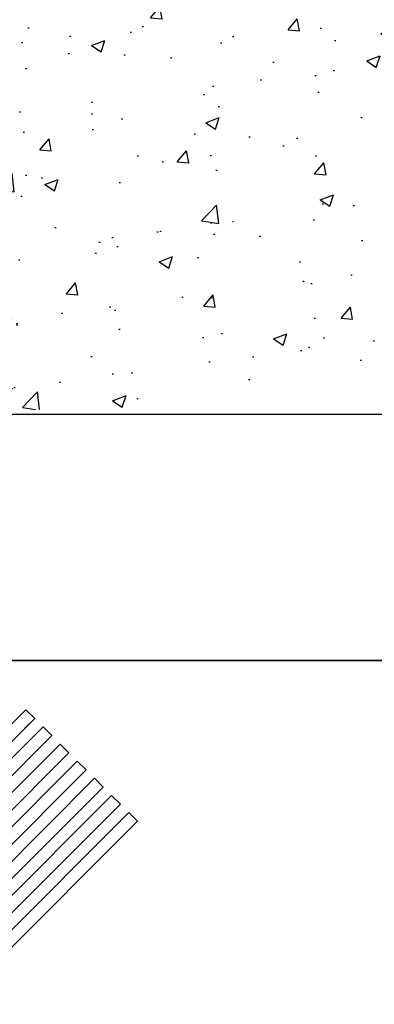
# Model space of a CAD drawing. Extents: x 1152 to 2559, y 156 to 782.
# Tile 96 of 111: x 2081.31 to 2087.49, y 645.56 to 662.68. Entities that reach past the tile are written whole.
import ezdxf

# ---------------------------------------------------------------- set-up
doc = ezdxf.new("R2010")
doc.units = 0
doc.header["$MEASUREMENT"] = 0
for name, color, linetype in [('1', 1, 'CONTINUOUS'), ('CONCRETE-HATCH', 2, 'CONTINUOUS'), ('CONCRETE-ISLAND', 6, 'CONTINUOUS')]:
    doc.layers.add(name, color=color, linetype=linetype)
doc.layers.add('FREEZE-LINES', color=8, linetype='CONTINUOUS', plot=False)

msp = doc.modelspace()

# ---------------------------------------------------------------- hatches: boundary and pattern name
at = {"layer": 'CONCRETE-HATCH', "linetype": 'Continuous'}
h = msp.add_hatch(dxfattribs=at)
h.set_pattern_fill('AR-CONC', color=256, scale=0.3333, style=0)
h.set_pattern_definition([(50, (2077.8074, 655.8174), (2.39063, -0.20915), [0.24998, -2.74973]), (355, (2077.8074, 655.8174), (-0.46246, 2.50706), [0.19998, -2.19978]), (100.451, (2078.0067, 655.8), (1.92817, 2.2979), [0.21245, -2.3369]), (46.184, (2077.8074, 656.484), (3.5571, -0.55167), [0.37496, -4.1246]), (96.636, (2078.104, 656.438), (3.11523, 3.24673), [0.31867, -3.50536]), (351.184, (2077.8074, 656.484), (3.11523, 3.24674), [0.29997, -3.29967]), (21, (2078.1407, 656.3173), (1.98949, -1.34193), [0.24998, -2.74973]), (326, (2078.1407, 656.3173), (0.81097, 2.41693), [0.19998, -2.19978]), (71.451, (2078.3065, 656.2055), (2.80046, 1.075), [0.21245, -2.3369]), (37.5, (2077.8074, 655.8174), (0.04053, 1.109535), [0, -2.173116, 0, -2.23311, 0, -2.20811]), (7.5, (2077.8074, 655.8174), (0.87681, 1.314574), [0, -1.273206, 0, -2.12312, 0, -0.84158]), (327.5, (2077.0642, 655.8174), (1.77923, -0.075175), [0, -0.83325, 0, -2.59974, 0, -3.449655]), (317.5, (2076.7309, 655.8174), (1.94376, 0.33365), [0, -1.083225, 0, -1.72649, 0, -2.449755])])
edge = h.paths.add_edge_path()
edge.add_line((2088.90492, 664.31756), (2079.2177, 664.31756))
edge.add_arc((2079.2177, 664.20818), 0.10938, 0, 90, ccw=False)
edge.add_line((2079.32707, 664.20818), (2079.32707, 663.81835))
edge.add_line((2079.32707, 663.81835), (2079.22184, 663.81835))
edge.add_line((2079.22184, 663.81835), (2079.22184, 664.21232))
edge.add_line((2079.22184, 664.21232), (2079.09771, 664.21232))
edge.add_line((2079.09771, 664.21232), (2079.09771, 664.05581))
edge.add_line((2079.09771, 664.05581), (2078.80358, 664.05581))
edge.add_line((2078.80358, 664.05581), (2078.80358, 663.96406))
edge.add_line((2078.80358, 663.96406), (2078.91691, 663.96406))
edge.add_line((2078.91691, 663.96406), (2078.91691, 663.83994))
edge.add_line((2078.91691, 663.83994), (2078.80358, 663.83994))
edge.add_line((2078.80358, 663.83994), (2078.80358, 663.58898))
edge.add_line((2078.80358, 663.58898), (2078.64168, 663.58898))
edge.add_line((2078.64168, 663.58898), (2078.64168, 663.83994))
edge.add_line((2078.64168, 663.83994), (2078.52834, 663.83994))
edge.add_line((2078.52834, 663.83994), (2078.52834, 663.96406))
edge.add_line((2078.52834, 663.96406), (2078.64168, 663.96406))
edge.add_line((2078.64168, 663.96406), (2078.64168, 664.05581))
edge.add_line((2078.64168, 664.05581), (2078.62818, 664.05581))
edge.add_line((2078.62818, 664.05581), (2078.33291, 664.05581))
edge.add_arc((2077.01907, 667.05663), 3.27583, 253.217591, 293.645201, ccw=False)
edge.add_line((2076.07321, 663.92032), (2075.79759, 655.92329))
edge.add_line((2075.79759, 655.92329), (2101.05444, 655.8174))
edge.add_line((2101.05444, 655.8174), (2101.05444, 658.05324))
edge.add_line((2101.05444, 658.05324), (2101.73031, 658.71259))
edge.add_line((2101.73031, 658.71259), (2100.49509, 658.71259))
edge.add_line((2100.49509, 658.71259), (2101.05444, 659.39933))
edge.add_line((2101.05444, 659.39933), (2101.05444, 661.8174))
edge.add_line((2101.05444, 661.8174), (2089.05444, 661.8174))
edge.add_line((2089.05444, 661.8174), (2089.05444, 658.84624))
edge.add_line((2089.05444, 658.84624), (2088.90492, 658.84624))
edge.add_line((2088.90492, 658.84624), (2088.90492, 664.31756))

# ---------------------------------------------------------------- linework, layer by layer
at = {"layer": '1', "linetype": 'Continuous'}
for p, q in [((2081.42376, 650.67802), (2078.24178, 647.49604)), ((2081.24699, 650.50125), (2081.42376, 650.67802)), ((2081.42376, 650.67802), (2081.57613, 650.52566)), ((2081.57613, 650.52566), (2078.39415, 647.34368)), ((2081.57613, 650.52566), (2081.39935, 650.34888)), ((2081.72185, 650.37994), (2078.53987, 647.19796)), ((2081.54507, 650.20316), (2081.72185, 650.37994)), ((2081.72185, 650.37994), (2081.87421, 650.22758)), ((2081.87421, 650.22758), (2078.69223, 647.0456)), ((2081.87421, 650.22758), (2081.69743, 650.0508)), ((2081.87421, 650.22758), (2081.69743, 650.0508)), ((2082.01993, 650.08186), (2078.83795, 646.89988)), ((2081.84315, 649.90508), (2082.01993, 650.08186)), ((2082.01993, 650.08186), (2082.17229, 649.92949)), ((2082.17229, 649.92949), (2078.99031, 646.74751)), ((2082.17229, 649.92949), (2081.99552, 649.75272)), ((2082.17229, 649.92949), (2081.99552, 649.75272)), ((2082.31801, 649.78377), (2079.13603, 646.60179)), ((2082.14124, 649.607), (2082.31801, 649.78377)), ((2082.31801, 649.78377), (2082.47038, 649.63141)), ((2082.47038, 649.63141), (2079.2884, 646.44943)), ((2082.6161, 649.48569), (2079.43412, 646.30371)), ((2082.47038, 649.63141), (2082.2936, 649.45463)), ((2082.47038, 649.63141), (2082.2936, 649.45463)), ((2082.43932, 649.30891), (2082.6161, 649.48569)), ((2082.6161, 649.48569), (2082.76846, 649.33333)), ((2082.76846, 649.33333), (2079.58648, 646.15135)), ((2082.91418, 649.18761), (2079.7322, 646.00563)), ((2082.7374, 649.01083), (2082.91418, 649.18761)), ((2082.91418, 649.18761), (2083.06655, 649.03524)), ((2083.06655, 649.03524), (2079.88456, 645.85326)), ((2083.06655, 649.03524), (2082.88977, 648.85847)), ((2083.06655, 649.03524), (2082.88977, 648.85847)), ((2083.21226, 648.88952), (2080.03028, 645.70754)), ((2083.03549, 648.71275), (2083.21226, 648.88952)), ((2083.21226, 648.88952), (2083.36463, 648.73716)), ((2083.36463, 648.73716), (2080.18265, 645.55518)), ((2083.36463, 648.73716), (2083.18785, 648.56038)), ((2083.36463, 648.73716), (2083.18785, 648.56038))]:
    msp.add_line(p, q, dxfattribs=at)
at = {"layer": 'CONCRETE-ISLAND', "linetype": 'Continuous'}
msp.add_line((2076.04533, 655.8174), (2101.05689, 655.8174), dxfattribs=at)
at = {"layer": 'FREEZE-LINES', "color": 8, "linetype": 'Continuous'}
for p, q in [((1946.29237, 651.5327), (2186.29237, 651.5327)), ((2186.34659, 651.5327), (1946.34659, 651.5327))]:
    msp.add_line(p, q, dxfattribs=at)

doc.saveas('drawing.dxf')
